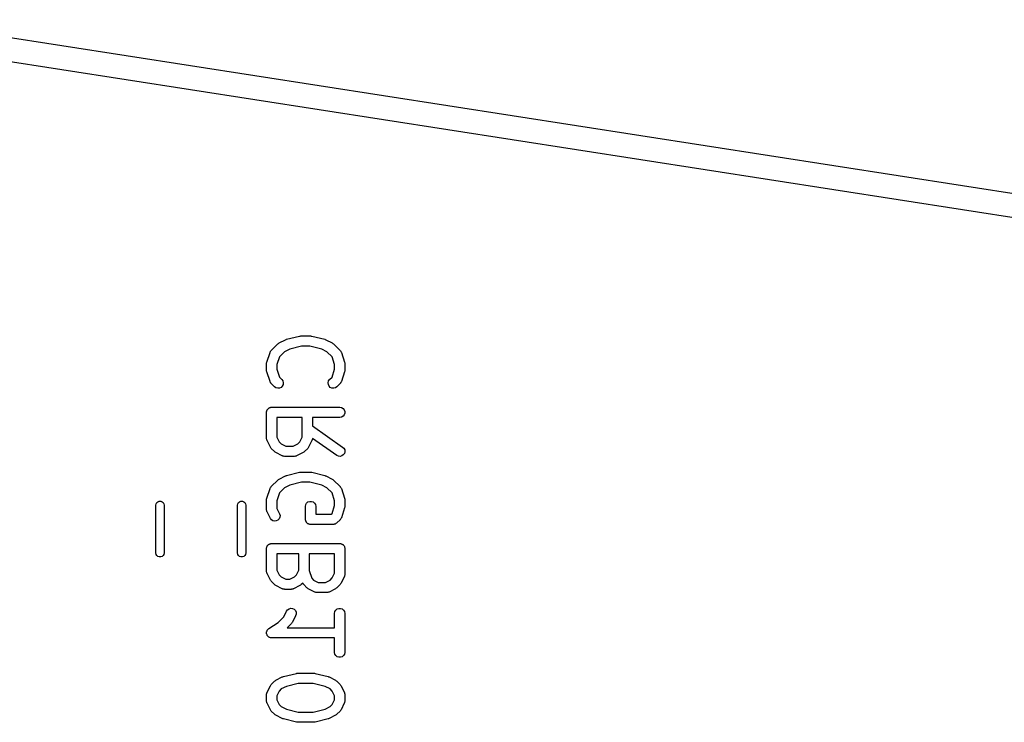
# Model space of a CAD drawing. Extents: x 48 to 353, y -143 to -50.
# Tile 26 of 70: x 129 to 144, y -127 to -116. Entities that reach past the tile are written whole.
import ezdxf

# ---------------------------------------------------------------- set-up
doc = ezdxf.new("R2010")
doc.units = 0
doc.header["$MEASUREMENT"] = 0
doc.layers.add('BLACK', color=7, linetype='CONTINUOUS')

msp = doc.modelspace()

# ---------------------------------------------------------------- linework, layer by layer
at = {"layer": 'Black'}
for p, q in [((127.266, -116.345), (168.335, -122.725)), ((167.175, -122.899), (126.695, -116.61)), ((132.912, -121.091), (133.007, -121.044)), ((133.007, -121.044), (133.015, -121.041)), ((133.015, -121.041), (133.022, -121.038)), ((133.022, -121.038), (133.213, -120.99)), ((133.213, -120.99), (133.222, -120.99)), ((133.222, -120.99), (133.231, -120.988)), ((133.231, -120.988), (133.374, -120.988)), ((133.374, -120.988), (133.383, -120.99)), ((133.383, -120.99), (133.392, -120.99)), ((133.392, -120.99), (133.582, -121.038)), ((133.582, -121.038), (133.59, -121.041)), ((133.59, -121.041), (133.598, -121.044)), ((133.598, -121.044), (133.693, -121.091)), ((132.797, -121.201), (132.892, -121.105)), ((132.892, -121.105), (132.902, -121.098)), ((132.902, -121.098), (132.912, -121.091)), ((133.067, -121.181), (132.99, -121.22)), ((133.24, -121.138), (133.067, -121.181)), ((133.365, -121.138), (133.24, -121.138)), ((133.538, -121.181), (133.365, -121.138)), ((133.615, -121.22), (133.538, -121.181)), ((133.693, -121.091), (133.703, -121.098)), ((133.703, -121.098), (133.713, -121.105)), ((133.713, -121.105), (133.808, -121.201)), ((132.731, -121.373), (132.779, -121.23)), ((132.779, -121.23), (132.781, -121.226)), ((132.781, -121.226), (132.782, -121.222)), ((132.782, -121.222), (132.787, -121.215)), ((132.787, -121.215), (132.791, -121.207)), ((132.791, -121.207), (132.794, -121.204)), ((132.794, -121.204), (132.797, -121.201)), ((132.916, -121.294), (132.877, -121.409)), ((132.99, -121.22), (132.916, -121.294)), ((133.689, -121.294), (133.615, -121.22)), ((133.727, -121.409), (133.689, -121.294)), ((133.808, -121.201), (133.81, -121.204)), ((133.81, -121.204), (133.814, -121.207)), ((133.814, -121.207), (133.818, -121.215)), ((133.818, -121.215), (133.823, -121.222)), ((133.823, -121.222), (133.824, -121.226)), ((133.824, -121.226), (133.826, -121.23)), ((133.826, -121.23), (133.874, -121.373)), ((132.727, -121.396), (132.729, -121.385)), ((132.727, -121.492), (132.727, -121.396)), ((132.729, -121.385), (132.731, -121.373)), ((132.877, -121.409), (132.877, -121.479)), ((132.877, -121.479), (132.916, -121.594)), ((133.689, -121.594), (133.727, -121.479)), ((133.727, -121.479), (133.727, -121.409)), ((133.874, -121.373), (133.875, -121.385)), ((133.875, -121.385), (133.877, -121.396)), ((133.877, -121.396), (133.877, -121.492)), ((132.729, -121.504), (132.727, -121.492)), ((132.731, -121.515), (132.729, -121.504)), ((132.779, -121.658), (132.731, -121.515)), ((132.916, -121.594), (132.951, -121.629)), ((132.951, -121.629), (132.966, -121.65)), ((133.639, -121.65), (133.654, -121.629)), ((133.654, -121.629), (133.689, -121.594)), ((133.874, -121.515), (133.826, -121.658)), ((133.875, -121.504), (133.874, -121.515)), ((133.877, -121.492), (133.875, -121.504)), ((132.781, -121.662), (132.779, -121.658)), ((132.782, -121.666), (132.781, -121.662)), ((132.787, -121.673), (132.782, -121.666)), ((132.791, -121.681), (132.787, -121.673)), ((132.794, -121.684), (132.791, -121.681)), ((132.797, -121.688), (132.794, -121.684)), ((132.845, -121.735), (132.797, -121.688)), ((132.866, -121.75), (132.845, -121.735)), ((132.891, -121.757), (132.866, -121.75)), ((132.917, -121.755), (132.891, -121.757)), ((132.941, -121.744), (132.917, -121.755)), ((132.959, -121.725), (132.941, -121.744)), ((132.97, -121.702), (132.959, -121.725)), ((132.966, -121.65), (132.972, -121.676)), ((132.972, -121.676), (132.97, -121.702)), ((133.632, -121.676), (133.639, -121.65)), ((133.635, -121.702), (133.632, -121.676)), ((133.646, -121.725), (133.635, -121.702)), ((133.664, -121.744), (133.646, -121.725)), ((133.688, -121.755), (133.664, -121.744)), ((133.714, -121.757), (133.688, -121.755)), ((133.739, -121.75), (133.714, -121.757)), ((133.76, -121.735), (133.739, -121.75)), ((133.808, -121.688), (133.76, -121.735)), ((133.81, -121.684), (133.808, -121.688)), ((133.814, -121.681), (133.81, -121.684)), ((133.818, -121.673), (133.814, -121.681)), ((133.823, -121.666), (133.818, -121.673)), ((133.824, -121.662), (133.823, -121.666)), ((133.826, -121.658), (133.824, -121.662)), ((132.742, -122.068), (132.745, -122.063)), ((132.745, -122.063), (132.75, -122.058)), ((132.75, -122.058), (132.754, -122.053)), ((132.754, -122.053), (132.76, -122.05)), ((132.76, -122.05), (132.765, -122.046)), ((132.765, -122.046), (132.771, -122.044)), ((132.771, -122.044), (132.777, -122.04)), ((132.777, -122.04), (132.783, -122.039)), ((132.783, -122.039), (132.789, -122.037)), ((132.789, -122.037), (132.796, -122.037)), ((132.796, -122.037), (132.802, -122.036)), ((132.802, -122.036), (133.802, -122.036)), ((133.802, -122.036), (133.828, -122.04)), ((133.828, -122.04), (133.851, -122.053)), ((133.851, -122.053), (133.867, -122.073)), ((132.727, -122.111), (132.729, -122.104)), ((132.727, -122.492), (132.727, -122.111)), ((132.729, -122.098), (132.731, -122.092)), ((132.729, -122.104), (132.729, -122.098)), ((132.731, -122.092), (132.732, -122.085)), ((132.732, -122.085), (132.735, -122.079)), ((132.735, -122.079), (132.737, -122.073)), ((132.737, -122.073), (132.742, -122.068)), ((132.877, -122.186), (132.877, -122.474)), ((133.251, -122.186), (132.877, -122.186)), ((133.251, -122.474), (133.251, -122.186)), ((133.802, -122.186), (133.401, -122.186)), ((133.401, -122.186), (133.401, -122.31)), ((133.828, -122.181), (133.802, -122.186)), ((133.851, -122.168), (133.828, -122.181)), ((133.867, -122.148), (133.851, -122.168)), ((133.867, -122.073), (133.876, -122.098)), ((133.876, -122.124), (133.867, -122.148)), ((133.876, -122.098), (133.876, -122.124)), ((133.401, -122.31), (133.845, -122.621)), ((132.728, -122.496), (132.727, -122.492)), ((132.728, -122.5), (132.728, -122.496)), ((132.73, -122.509), (132.728, -122.5)), ((132.877, -122.474), (132.912, -122.542)), ((133.217, -122.542), (133.251, -122.474)), ((133.401, -122.5), (133.398, -122.509)), ((133.401, -122.493), (133.4, -122.496)), ((133.4, -122.496), (133.401, -122.5)), ((133.759, -122.744), (133.401, -122.493)), ((132.732, -122.517), (132.73, -122.509)), ((132.734, -122.521), (132.732, -122.517)), ((132.735, -122.525), (132.734, -122.521)), ((132.783, -122.62), (132.735, -122.525)), ((132.79, -122.63), (132.783, -122.62)), ((132.797, -122.64), (132.79, -122.63)), ((132.845, -122.688), (132.797, -122.64)), ((132.912, -122.542), (132.942, -122.573)), ((132.942, -122.573), (133.011, -122.607)), ((133.011, -122.607), (133.118, -122.607)), ((133.118, -122.607), (133.187, -122.573)), ((133.187, -122.573), (133.217, -122.542)), ((133.332, -122.64), (133.284, -122.688)), ((133.338, -122.63), (133.332, -122.64)), ((133.346, -122.62), (133.338, -122.63)), ((133.393, -122.525), (133.346, -122.62)), ((133.395, -122.521), (133.393, -122.525)), ((133.397, -122.517), (133.395, -122.521)), ((133.398, -122.509), (133.397, -122.517)), ((133.845, -122.621), (133.864, -122.639)), ((133.864, -122.639), (133.875, -122.663)), ((132.854, -122.694), (132.845, -122.688)), ((132.864, -122.702), (132.854, -122.694)), ((132.959, -122.749), (132.864, -122.702)), ((132.963, -122.75), (132.959, -122.749)), ((132.967, -122.753), (132.963, -122.75)), ((132.976, -122.754), (132.967, -122.753)), ((132.984, -122.757), (132.976, -122.754)), ((132.989, -122.756), (132.984, -122.757)), ((132.993, -122.757), (132.989, -122.756)), ((133.136, -122.757), (132.993, -122.757)), ((133.14, -122.756), (133.136, -122.757)), ((133.144, -122.757), (133.14, -122.756)), ((133.153, -122.754), (133.144, -122.757)), ((133.161, -122.753), (133.153, -122.754)), ((133.165, -122.75), (133.161, -122.753)), ((133.169, -122.749), (133.165, -122.75)), ((133.264, -122.702), (133.169, -122.749)), ((133.274, -122.694), (133.264, -122.702)), ((133.284, -122.688), (133.274, -122.694)), ((133.783, -122.755), (133.759, -122.744)), ((133.809, -122.757), (133.783, -122.755)), ((133.834, -122.75), (133.809, -122.757)), ((133.855, -122.735), (133.834, -122.75)), ((133.87, -122.714), (133.855, -122.735)), ((133.877, -122.689), (133.87, -122.714)), ((133.875, -122.663), (133.877, -122.689)), ((132.912, -123.091), (133.007, -123.044)), ((133.007, -123.044), (133.015, -123.041)), ((133.015, -123.041), (133.022, -123.038)), ((133.022, -123.038), (133.213, -122.99)), ((133.213, -122.99), (133.222, -122.99)), ((133.222, -122.99), (133.231, -122.988)), ((133.231, -122.988), (133.374, -122.988)), ((133.374, -122.988), (133.383, -122.99)), ((133.383, -122.99), (133.392, -122.99)), ((133.392, -122.99), (133.582, -123.038)), ((133.582, -123.038), (133.59, -123.041)), ((133.59, -123.041), (133.598, -123.044)), ((133.598, -123.044), (133.693, -123.091)), ((132.781, -123.226), (132.782, -123.222)), ((132.782, -123.222), (132.787, -123.215)), ((132.787, -123.215), (132.791, -123.207)), ((132.791, -123.207), (132.794, -123.204)), ((132.794, -123.204), (132.797, -123.201)), ((132.797, -123.201), (132.892, -123.105)), ((132.892, -123.105), (132.902, -123.098)), ((132.902, -123.098), (132.912, -123.091)), ((132.99, -123.22), (132.916, -123.294)), ((133.067, -123.181), (132.99, -123.22)), ((133.24, -123.138), (133.067, -123.181)), ((133.365, -123.138), (133.24, -123.138)), ((133.538, -123.181), (133.365, -123.138)), ((133.615, -123.22), (133.538, -123.181)), ((133.689, -123.294), (133.615, -123.22)), ((133.693, -123.091), (133.703, -123.098)), ((133.703, -123.098), (133.713, -123.105)), ((133.713, -123.105), (133.808, -123.201)), ((133.808, -123.201), (133.81, -123.204)), ((133.81, -123.204), (133.814, -123.207)), ((133.814, -123.207), (133.818, -123.215)), ((133.818, -123.215), (133.823, -123.222)), ((133.823, -123.222), (133.824, -123.226)), ((132.731, -123.373), (132.779, -123.23)), ((132.779, -123.23), (132.781, -123.226)), ((132.916, -123.294), (132.877, -123.409)), ((133.727, -123.409), (133.689, -123.294)), ((133.824, -123.226), (133.826, -123.23)), ((133.826, -123.23), (133.874, -123.373)), ((131.102, -123.475), (131.106, -123.454)), ((131.102, -124.175), (131.102, -123.475)), ((131.106, -123.454), (131.117, -123.436)), ((131.117, -123.436), (131.132, -123.423)), ((131.132, -123.423), (131.152, -123.416)), ((131.152, -123.416), (131.173, -123.416)), ((131.173, -123.416), (131.192, -123.423)), ((131.192, -123.423), (131.208, -123.436)), ((131.208, -123.436), (131.219, -123.454)), ((131.219, -123.454), (131.222, -123.475)), ((131.222, -123.475), (131.222, -124.175)), ((132.302, -123.475), (132.306, -123.454)), ((132.302, -124.175), (132.302, -123.475)), ((132.306, -123.454), (132.317, -123.436)), ((132.317, -123.436), (132.332, -123.423)), ((132.332, -123.423), (132.352, -123.416)), ((132.352, -123.416), (132.373, -123.416)), ((132.373, -123.416), (132.392, -123.423)), ((132.392, -123.423), (132.408, -123.436)), ((132.408, -123.436), (132.419, -123.454)), ((132.419, -123.454), (132.422, -123.475)), ((132.422, -123.475), (132.422, -124.175)), ((132.727, -123.396), (132.729, -123.385)), ((132.727, -123.539), (132.727, -123.396)), ((132.729, -123.385), (132.731, -123.373)), ((132.877, -123.409), (132.877, -123.522)), ((133.299, -123.492), (133.303, -123.466)), ((133.299, -123.682), (133.299, -123.492)), ((133.303, -123.466), (133.316, -123.443)), ((133.316, -123.443), (133.336, -123.427)), ((133.336, -123.427), (133.361, -123.418)), ((133.361, -123.418), (133.387, -123.418)), ((133.387, -123.418), (133.411, -123.427)), ((133.411, -123.427), (133.431, -123.443)), ((133.431, -123.443), (133.444, -123.466)), ((133.444, -123.466), (133.449, -123.492)), ((133.449, -123.492), (133.449, -123.607)), ((133.689, -123.594), (133.727, -123.479)), ((133.727, -123.479), (133.727, -123.409)), ((133.874, -123.373), (133.875, -123.385)), ((133.875, -123.504), (133.874, -123.515)), ((133.875, -123.385), (133.877, -123.396)), ((133.877, -123.492), (133.875, -123.504)), ((133.877, -123.396), (133.877, -123.492)), ((132.728, -123.544), (132.727, -123.539)), ((132.728, -123.548), (132.728, -123.544)), ((132.73, -123.556), (132.728, -123.548)), ((132.732, -123.565), (132.73, -123.556)), ((132.734, -123.569), (132.732, -123.565)), ((132.735, -123.573), (132.734, -123.569)), ((132.783, -123.668), (132.735, -123.573)), ((132.877, -123.522), (132.917, -123.601)), ((132.923, -123.652), (132.913, -123.676)), ((132.917, -123.601), (132.925, -123.626)), ((132.925, -123.626), (132.923, -123.652)), ((133.449, -123.607), (133.676, -123.607)), ((133.676, -123.607), (133.689, -123.594)), ((133.826, -123.658), (133.824, -123.662)), ((133.874, -123.515), (133.826, -123.658)), ((132.798, -123.689), (132.783, -123.668)), ((132.82, -123.703), (132.798, -123.689)), ((132.846, -123.709), (132.82, -123.703)), ((132.871, -123.706), (132.846, -123.709)), ((132.895, -123.695), (132.871, -123.706)), ((132.913, -123.676), (132.895, -123.695)), ((133.3, -123.689), (133.299, -123.682)), ((133.3, -123.695), (133.3, -123.689)), ((133.302, -123.701), (133.3, -123.695)), ((133.303, -123.708), (133.302, -123.701)), ((133.307, -123.713), (133.303, -123.708)), ((133.309, -123.72), (133.307, -123.713)), ((133.313, -123.725), (133.309, -123.72)), ((133.316, -123.73), (133.313, -123.725)), ((133.321, -123.735), (133.316, -123.73)), ((133.326, -123.74), (133.321, -123.735)), ((133.331, -123.743), (133.326, -123.74)), ((133.336, -123.747), (133.331, -123.743)), ((133.342, -123.749), (133.336, -123.747)), ((133.348, -123.753), (133.342, -123.749)), ((133.355, -123.754), (133.348, -123.753)), ((133.361, -123.756), (133.355, -123.754)), ((133.367, -123.756), (133.361, -123.756)), ((133.374, -123.757), (133.367, -123.756)), ((133.707, -123.757), (133.374, -123.757)), ((133.71, -123.757), (133.707, -123.757)), ((133.714, -123.757), (133.71, -123.757)), ((133.723, -123.754), (133.714, -123.757)), ((133.733, -123.753), (133.723, -123.754)), ((133.736, -123.751), (133.733, -123.753)), ((133.739, -123.75), (133.736, -123.751)), ((133.747, -123.744), (133.739, -123.75)), ((133.755, -123.74), (133.747, -123.744)), ((133.757, -123.737), (133.755, -123.74)), ((133.76, -123.735), (133.757, -123.737)), ((133.808, -123.688), (133.76, -123.735)), ((133.81, -123.684), (133.808, -123.688)), ((133.814, -123.681), (133.81, -123.684)), ((133.818, -123.673), (133.814, -123.681)), ((133.823, -123.666), (133.818, -123.673)), ((133.824, -123.662), (133.823, -123.666)), ((132.729, -124.098), (132.731, -124.092)), ((132.731, -124.092), (132.732, -124.085)), ((132.732, -124.085), (132.735, -124.079)), ((132.735, -124.079), (132.737, -124.073)), ((132.737, -124.073), (132.742, -124.068)), ((132.742, -124.068), (132.745, -124.063)), ((132.745, -124.063), (132.75, -124.058)), ((132.75, -124.058), (132.754, -124.053)), ((132.754, -124.053), (132.76, -124.05)), ((132.76, -124.05), (132.765, -124.046)), ((132.765, -124.046), (132.771, -124.044)), ((132.771, -124.044), (132.777, -124.04)), ((132.777, -124.04), (132.783, -124.039)), ((132.783, -124.039), (132.789, -124.037)), ((132.789, -124.037), (132.796, -124.037)), ((132.796, -124.037), (132.802, -124.036)), ((132.802, -124.036), (133.802, -124.036)), ((133.802, -124.036), (133.809, -124.037)), ((133.809, -124.037), (133.815, -124.037)), ((133.815, -124.037), (133.822, -124.039)), ((133.822, -124.039), (133.828, -124.04)), ((133.828, -124.04), (133.834, -124.044)), ((133.834, -124.044), (133.84, -124.046)), ((133.84, -124.046), (133.845, -124.05)), ((133.845, -124.05), (133.851, -124.053)), ((133.851, -124.053), (133.855, -124.058)), ((133.855, -124.058), (133.86, -124.063)), ((133.86, -124.063), (133.863, -124.068)), ((133.863, -124.068), (133.867, -124.073)), ((133.867, -124.073), (133.87, -124.079)), ((133.87, -124.079), (133.873, -124.085)), ((133.873, -124.085), (133.874, -124.092)), ((133.874, -124.092), (133.876, -124.098)), ((131.106, -124.196), (131.102, -124.175)), ((131.117, -124.214), (131.106, -124.196)), ((131.132, -124.227), (131.117, -124.214)), ((131.152, -124.234), (131.132, -124.227)), ((131.173, -124.234), (131.152, -124.234)), ((131.192, -124.227), (131.173, -124.234)), ((131.208, -124.214), (131.192, -124.227)), ((131.219, -124.196), (131.208, -124.214)), ((131.222, -124.175), (131.219, -124.196)), ((132.306, -124.196), (132.302, -124.175)), ((132.317, -124.214), (132.306, -124.196)), ((132.332, -124.227), (132.317, -124.214)), ((132.352, -124.234), (132.332, -124.227)), ((132.373, -124.234), (132.352, -124.234)), ((132.392, -124.227), (132.373, -124.234)), ((132.408, -124.214), (132.392, -124.227)), ((132.419, -124.196), (132.408, -124.214)), ((132.422, -124.175), (132.419, -124.196)), ((132.727, -124.111), (132.729, -124.104)), ((132.727, -124.444), (132.727, -124.111)), ((132.729, -124.104), (132.729, -124.098)), ((132.877, -124.186), (132.877, -124.426)), ((133.204, -124.186), (132.877, -124.186)), ((133.204, -124.426), (133.204, -124.186)), ((133.354, -124.186), (133.354, -124.432)), ((133.727, -124.186), (133.354, -124.186)), ((133.727, -124.474), (133.727, -124.186)), ((133.876, -124.098), (133.876, -124.104)), ((133.876, -124.104), (133.877, -124.111)), ((133.877, -124.111), (133.877, -124.492)), ((132.728, -124.448), (132.727, -124.444)), ((132.728, -124.453), (132.728, -124.448)), ((132.73, -124.461), (132.728, -124.453)), ((132.732, -124.47), (132.73, -124.461)), ((132.734, -124.473), (132.732, -124.47)), ((132.735, -124.478), (132.734, -124.473)), ((132.783, -124.573), (132.735, -124.478)), ((132.877, -124.426), (132.912, -124.495)), ((132.912, -124.495), (132.942, -124.525)), ((132.942, -124.525), (133.011, -124.56)), ((133.07, -124.56), (133.139, -124.525)), ((133.139, -124.525), (133.169, -124.495)), ((133.169, -124.495), (133.204, -124.426)), ((133.354, -124.432), (133.392, -124.546)), ((133.693, -124.542), (133.727, -124.474)), ((133.869, -124.525), (133.822, -124.62)), ((133.871, -124.521), (133.869, -124.525)), ((133.873, -124.517), (133.871, -124.521)), ((133.874, -124.509), (133.873, -124.517)), ((133.877, -124.5), (133.874, -124.509)), ((133.877, -124.492), (133.877, -124.496)), ((133.877, -124.496), (133.877, -124.5)), ((132.79, -124.582), (132.783, -124.573)), ((132.797, -124.592), (132.79, -124.582)), ((132.845, -124.64), (132.797, -124.592)), ((132.854, -124.647), (132.845, -124.64)), ((132.864, -124.654), (132.854, -124.647)), ((132.959, -124.702), (132.864, -124.654)), ((133.011, -124.56), (133.07, -124.56)), ((133.217, -124.654), (133.122, -124.702)), ((133.227, -124.647), (133.217, -124.654)), ((133.236, -124.64), (133.227, -124.647)), ((133.258, -124.618), (133.236, -124.64)), ((133.258, -124.619), (133.258, -124.618)), ((133.263, -124.626), (133.258, -124.619)), ((133.267, -124.634), (133.263, -124.626)), ((133.271, -124.636), (133.267, -124.634)), ((133.273, -124.64), (133.271, -124.636)), ((133.321, -124.688), (133.273, -124.64)), ((133.392, -124.546), (133.418, -124.573)), ((133.418, -124.573), (133.487, -124.607)), ((133.487, -124.607), (133.594, -124.607)), ((133.594, -124.607), (133.663, -124.573)), ((133.663, -124.573), (133.693, -124.542)), ((133.808, -124.64), (133.76, -124.688)), ((133.815, -124.63), (133.808, -124.64)), ((133.822, -124.62), (133.815, -124.63)), ((132.963, -124.703), (132.959, -124.702)), ((132.967, -124.705), (132.963, -124.703)), ((132.976, -124.707), (132.967, -124.705)), ((132.984, -124.709), (132.976, -124.707)), ((132.989, -124.709), (132.984, -124.709)), ((132.993, -124.71), (132.989, -124.709)), ((133.088, -124.71), (132.993, -124.71)), ((133.092, -124.709), (133.088, -124.71)), ((133.097, -124.709), (133.092, -124.709)), ((133.105, -124.707), (133.097, -124.709)), ((133.114, -124.705), (133.105, -124.707)), ((133.117, -124.703), (133.114, -124.705)), ((133.122, -124.702), (133.117, -124.703)), ((133.331, -124.694), (133.321, -124.688)), ((133.34, -124.702), (133.331, -124.694)), ((133.436, -124.749), (133.34, -124.702)), ((133.44, -124.75), (133.436, -124.749)), ((133.443, -124.753), (133.44, -124.75)), ((133.452, -124.754), (133.443, -124.753)), ((133.46, -124.757), (133.452, -124.754)), ((133.465, -124.756), (133.46, -124.757)), ((133.469, -124.757), (133.465, -124.756)), ((133.612, -124.757), (133.469, -124.757)), ((133.616, -124.756), (133.612, -124.757)), ((133.62, -124.757), (133.616, -124.756)), ((133.629, -124.754), (133.62, -124.757)), ((133.638, -124.753), (133.629, -124.754)), ((133.641, -124.75), (133.638, -124.753)), ((133.645, -124.749), (133.641, -124.75)), ((133.741, -124.702), (133.645, -124.749)), ((133.75, -124.694), (133.741, -124.702)), ((133.76, -124.688), (133.75, -124.694)), ((132.979, -125.114), (133.021, -125.03)), ((133.021, -125.03), (133.037, -125.009)), ((133.037, -125.009), (133.058, -124.994)), ((133.058, -124.994), (133.084, -124.988)), ((133.084, -124.988), (133.109, -124.991)), ((133.155, -125.097), (133.108, -125.192)), ((133.109, -124.991), (133.133, -125.003)), ((133.133, -125.003), (133.151, -125.022)), ((133.151, -125.022), (133.161, -125.046)), ((133.163, -125.072), (133.155, -125.097)), ((133.161, -125.046), (133.163, -125.072)), ((133.727, -125.063), (133.732, -125.037)), ((133.727, -125.274), (133.727, -125.063)), ((133.732, -125.037), (133.745, -125.015)), ((133.745, -125.015), (133.765, -124.998)), ((133.765, -124.998), (133.789, -124.989)), ((133.789, -124.989), (133.815, -124.989)), ((133.815, -124.989), (133.84, -124.998)), ((133.84, -124.998), (133.86, -125.015)), ((133.86, -125.015), (133.873, -125.037)), ((133.873, -125.037), (133.877, -125.063)), ((133.877, -125.063), (133.877, -125.635)), ((132.761, -125.286), (132.897, -125.195)), ((132.897, -125.195), (132.979, -125.114)), ((133.094, -125.211), (133.031, -125.274)), ((133.1, -125.202), (133.094, -125.211)), ((133.108, -125.192), (133.1, -125.202)), ((132.728, -125.354), (132.729, -125.345)), ((132.729, -125.358), (132.728, -125.354)), ((132.729, -125.336), (132.73, -125.332)), ((132.729, -125.345), (132.729, -125.336)), ((132.729, -125.362), (132.729, -125.358)), ((132.732, -125.37), (132.729, -125.362)), ((132.73, -125.328), (132.734, -125.32)), ((132.73, -125.332), (132.73, -125.328)), ((132.734, -125.379), (132.732, -125.37)), ((132.734, -125.32), (132.737, -125.311)), ((132.736, -125.382), (132.734, -125.379)), ((132.737, -125.386), (132.736, -125.382)), ((132.737, -125.311), (132.74, -125.308)), ((132.743, -125.393), (132.737, -125.386)), ((132.74, -125.308), (132.742, -125.304)), ((132.742, -125.304), (132.748, -125.298)), ((132.748, -125.401), (132.743, -125.393)), ((132.748, -125.298), (132.754, -125.291)), ((132.754, -125.291), (132.758, -125.289)), ((132.758, -125.289), (132.761, -125.286)), ((133.031, -125.274), (133.727, -125.274)), ((132.752, -125.403), (132.748, -125.401)), ((132.754, -125.406), (132.752, -125.403)), ((132.762, -125.411), (132.754, -125.406)), ((132.769, -125.416), (132.762, -125.411)), ((132.773, -125.417), (132.769, -125.416)), ((132.777, -125.419), (132.773, -125.417)), ((132.786, -125.421), (132.777, -125.419)), ((132.794, -125.423), (132.786, -125.421)), ((132.798, -125.423), (132.794, -125.423)), ((132.802, -125.424), (132.798, -125.423)), ((133.727, -125.424), (132.802, -125.424)), ((133.727, -125.635), (133.727, -125.424)), ((133.732, -125.66), (133.727, -125.635)), ((133.745, -125.683), (133.732, -125.66)), ((133.765, -125.699), (133.745, -125.683)), ((133.86, -125.683), (133.84, -125.699)), ((133.873, -125.66), (133.86, -125.683)), ((133.877, -125.635), (133.873, -125.66)), ((133.789, -125.708), (133.765, -125.699)), ((133.815, -125.708), (133.789, -125.708)), ((133.84, -125.699), (133.815, -125.708)), ((132.975, -125.99), (133.165, -125.943)), ((133.165, -125.943), (133.174, -125.942)), ((133.174, -125.942), (133.183, -125.94)), ((133.183, -125.94), (133.421, -125.94)), ((133.421, -125.94), (133.43, -125.942)), ((133.43, -125.942), (133.44, -125.943)), ((133.44, -125.943), (133.63, -125.99)), ((132.783, -126.125), (132.79, -126.115)), ((132.79, -126.115), (132.797, -126.105)), ((132.797, -126.105), (132.845, -126.058)), ((132.845, -126.058), (132.854, -126.051)), ((132.854, -126.051), (132.864, -126.044)), ((132.864, -126.044), (132.959, -125.996)), ((132.959, -125.996), (132.967, -125.994)), ((132.967, -125.994), (132.975, -125.99)), ((133.193, -126.09), (133.019, -126.134)), ((133.412, -126.09), (133.193, -126.09)), ((133.586, -126.134), (133.412, -126.09)), ((133.63, -125.99), (133.638, -125.994)), ((133.638, -125.994), (133.645, -125.996)), ((133.645, -125.996), (133.741, -126.044)), ((133.741, -126.044), (133.75, -126.051)), ((133.75, -126.051), (133.76, -126.058)), ((133.76, -126.058), (133.808, -126.105)), ((133.808, -126.105), (133.815, -126.115)), ((133.815, -126.115), (133.822, -126.125)), ((132.727, -126.254), (132.728, -126.249)), ((132.727, -126.349), (132.727, -126.254)), ((132.728, -126.245), (132.73, -126.237)), ((132.728, -126.249), (132.728, -126.245)), ((132.73, -126.237), (132.732, -126.228)), ((132.732, -126.228), (132.734, -126.224)), ((132.734, -126.224), (132.735, -126.22)), ((132.735, -126.22), (132.783, -126.125)), ((132.912, -126.203), (132.877, -126.271)), ((132.942, -126.172), (132.912, -126.203)), ((133.019, -126.134), (132.942, -126.172)), ((133.663, -126.172), (133.586, -126.134)), ((133.693, -126.203), (133.663, -126.172)), ((133.727, -126.271), (133.693, -126.203)), ((133.822, -126.125), (133.869, -126.22)), ((133.869, -126.22), (133.871, -126.224)), ((133.871, -126.224), (133.873, -126.228)), ((133.873, -126.228), (133.874, -126.237)), ((133.874, -126.237), (133.877, -126.245)), ((133.877, -126.245), (133.877, -126.249)), ((133.877, -126.249), (133.877, -126.254)), ((133.877, -126.254), (133.877, -126.349)), ((132.728, -126.353), (132.727, -126.349)), ((132.728, -126.357), (132.728, -126.353)), ((132.73, -126.366), (132.728, -126.357)), ((132.732, -126.374), (132.73, -126.366)), ((132.734, -126.378), (132.732, -126.374)), ((132.735, -126.382), (132.734, -126.378)), ((132.783, -126.478), (132.735, -126.382)), ((132.877, -126.271), (132.877, -126.331)), ((132.877, -126.331), (132.912, -126.4)), ((132.912, -126.4), (132.942, -126.43)), ((133.663, -126.43), (133.693, -126.4)), ((133.693, -126.4), (133.727, -126.331)), ((133.727, -126.331), (133.727, -126.271)), ((133.869, -126.382), (133.822, -126.478)), ((133.871, -126.378), (133.869, -126.382)), ((133.873, -126.374), (133.871, -126.378)), ((133.874, -126.366), (133.873, -126.374)), ((133.877, -126.357), (133.874, -126.366)), ((133.877, -126.349), (133.877, -126.353)), ((133.877, -126.353), (133.877, -126.357)), ((132.79, -126.487), (132.783, -126.478)), ((132.797, -126.497), (132.79, -126.487)), ((132.845, -126.545), (132.797, -126.497)), ((132.854, -126.552), (132.845, -126.545)), ((132.942, -126.43), (133.019, -126.469)), ((133.019, -126.469), (133.193, -126.512)), ((133.193, -126.512), (133.412, -126.512)), ((133.412, -126.512), (133.586, -126.469)), ((133.586, -126.469), (133.663, -126.43)), ((133.76, -126.545), (133.75, -126.552)), ((133.808, -126.497), (133.76, -126.545)), ((133.815, -126.487), (133.808, -126.497)), ((133.822, -126.478), (133.815, -126.487)), ((132.864, -126.559), (132.854, -126.552)), ((132.959, -126.606), (132.864, -126.559)), ((132.967, -126.609), (132.959, -126.606)), ((132.975, -126.612), (132.967, -126.609)), ((133.165, -126.66), (132.975, -126.612)), ((133.174, -126.66), (133.165, -126.66)), ((133.183, -126.662), (133.174, -126.66)), ((133.421, -126.662), (133.183, -126.662)), ((133.43, -126.66), (133.421, -126.662)), ((133.44, -126.66), (133.43, -126.66)), ((133.63, -126.612), (133.44, -126.66)), ((133.638, -126.609), (133.63, -126.612)), ((133.645, -126.606), (133.638, -126.609)), ((133.741, -126.559), (133.645, -126.606)), ((133.75, -126.552), (133.741, -126.559))]:
    msp.add_line(p, q, dxfattribs=at)

doc.saveas('drawing.dxf')
